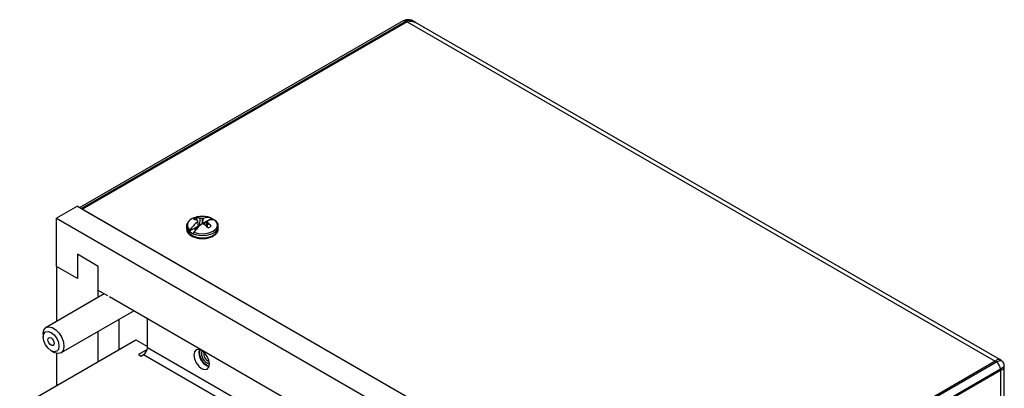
# Model space of a CAD drawing. Header units: inches. Extents: x 0.3 to 43.2, y 0.2 to 48.7.
# Tile 16 of 27: x 0.4 to 8.7, y 45.6 to 48.7. Entities that reach past the tile are written whole.
import ezdxf

# ---------------------------------------------------------------- set-up
doc = ezdxf.new("R2010")
doc.units = ezdxf.units.IN
doc.header["$MEASUREMENT"] = 0

msp = doc.modelspace()

# ---------------------------------------------------------------- linework, layer by layer
at = {"color": 7, "linetype": 'Continuous', "lineweight": 25}
for p, q in [((3.625, 48.7045), (0.8826, 47.1214)), ((3.65, 48.7021), (0.8972, 47.1129)), ((3.6595, 48.6965), (0.9068, 47.1074)), ((3.6256, 48.7049), (3.625, 48.7045)), ((3.6595, 48.6965), (3.65, 48.7021)), ((3.6595, 48.6965), (3.6962, 48.7022)), ((3.6595, 48.6965), (8.6467, 45.8175)), ((3.713, 48.6994), (3.7284, 48.693)), ((3.7284, 48.693), (3.7158, 48.7002)), ((8.6848, 45.8317), (3.7284, 48.693)), ((0.8619, 47.1333), (0.6851, 47.0313)), ((0.8619, 47.1333), (5.9389, 44.2024)), ((0.9068, 47.1074), (0.8972, 47.1129)), ((0.9068, 47.1074), (5.894, 44.2284)), ((0.6851, 47.0313), (5.7621, 44.1004)), ((0.6851, 46.623), (0.6851, 47.0313)), ((1.877, 47.0131), (1.8742, 47.0355)), ((1.8996, 46.9682), (1.9032, 47.0305)), ((1.9225, 46.9829), (1.9225, 47.028)), ((1.9233, 46.9852), (1.9311, 47.0293)), ((1.9992, 47.029), (1.9671, 47.0105)), ((1.9945, 47.0345), (1.9685, 47.0423)), ((1.7875, 46.9619), (1.7875, 46.9435)), ((1.8878, 46.9647), (1.8119, 46.9209)), ((1.8792, 46.9527), (1.8565, 46.9396)), ((1.8878, 46.9647), (1.8792, 46.9527)), ((1.8795, 46.9484), (1.8792, 46.9527)), ((1.88, 46.9998), (1.8878, 46.9647)), ((1.8889, 46.9581), (1.8834, 47.0055)), ((1.8973, 46.9661), (1.8873, 46.9719)), ((1.9644, 47.0089), (1.9233, 46.9852)), ((1.9441, 46.9902), (1.9233, 46.9852)), ((1.9609, 46.9999), (1.9441, 46.9902)), ((1.9451, 46.9737), (1.9441, 46.9902)), ((1.9577, 46.9719), (1.9514, 46.9683)), ((1.9567, 46.9635), (1.9616, 47.0055)), ((1.966, 46.9546), (1.9693, 46.9923)), ((2.0575, 46.9435), (2.0575, 46.9619)), ((1.0386, 46.623), (0.8619, 46.7251)), ((0.8619, 46.7251), (0.8619, 46.521)), ((0.6851, 46.623), (0.6851, 46.1558)), ((0.8619, 46.521), (0.6851, 46.623)), ((1.0386, 46.3599), (1.0386, 46.623)), ((1.0386, 46.4189), (1.0386, 46.623)), ((1.0898, 46.3894), (0.5973, 46.1051)), ((1.1196, 46.3722), (1.0386, 46.4189)), ((5.3134, 43.9511), (1.1337, 46.364)), ((0.7223, 45.8886), (1.3398, 46.245)), ((1.2154, 45.9176), (1.2154, 46.1732)), ((1.4563, 45.9323), (1.4563, 46.1778)), ((0.5714, 46.0479), (0.5714, 46.0236)), ((1.0386, 45.8156), (1.0386, 46.0712)), ((0.3728, 45.4312), (1.3578, 45.9998)), ((1.3578, 45.9998), (1.4563, 45.9429)), ((2.5169, 45.32), (1.4563, 45.9323)), ((0.6387, 45.9069), (0.6598, 45.8948)), ((0.6851, 45.8844), (0.6851, 45.6115)), ((1.454, 45.9171), (1.3806, 45.8748)), ((1.3806, 45.8748), (1.4018, 45.8625)), ((1.4018, 45.8625), (1.4231, 45.8748)), ((1.4231, 45.8748), (2.4837, 45.2624)), ((1.9586, 45.7805), (1.9792, 45.7724)), ((8.6467, 45.8175), (5.894, 44.2284)), ((5.9035, 44.2228), (8.6563, 45.812)), ((8.6467, 45.8175), (8.6563, 45.812)), ((8.6974, 45.8244), (8.6848, 45.8317)), ((8.7209, 45.758), (8.723, 45.7656)), ((8.723, 45.7656), (8.723, 45.7801)), ((8.723, 33.6361), (8.723, 45.7656)), ((8.6916, 45.7507), (5.9389, 44.1616)), ((8.6916, 45.7397), (5.9389, 44.1505)), ((8.6916, 45.7397), (8.7148, 45.7508)), ((8.6916, 45.7397), (8.6916, 45.7507)), ((8.6916, 45.7397), (8.6916, 33.5924))]:
    msp.add_line(p, q, dxfattribs=at)
at = {"color": 8, "linetype": 'Continuous', "lineweight": 25, "flags": 128}
for points in [[(3.7154, 48.698), (3.6988, 48.7077), (3.6888, 48.7098), (3.6659, 48.7086), (3.65, 48.7021), (3.65, 48.7021), (3.65, 48.7021)], [(1.7875, 46.9631), (1.7904, 46.9459), (1.8065, 46.922), (1.8353, 46.9025), (1.8734, 46.8893), (1.9169, 46.8841), (1.961, 46.8872), (2.001, 46.8985), (2.0324, 46.9166), (2.0519, 46.9397), (2.0575, 46.9619)], [(1.7875, 46.9435), (1.7904, 46.9275), (1.8065, 46.9036), (1.8353, 46.884), (1.8734, 46.8709), (1.9169, 46.8656), (1.961, 46.8688), (2.001, 46.8801), (2.0324, 46.8982), (2.0519, 46.9212), (2.0575, 46.9435)], [(8.7208, 45.78), (8.7209, 45.7745), (8.7178, 45.7703), (8.7052, 45.7594), (8.6916, 45.7507), (8.6916, 45.7507), (8.6916, 45.7507)]]:
    msp.add_lwpolyline(points, dxfattribs=at)
at = {"color": 7, "linetype": 'Continuous', "lineweight": 25, "flags": 128}
for points in [[(1.8505, 46.9121), (1.8907, 46.9017), (1.9346, 46.8997), (1.977, 46.9064), (2.0131, 46.921), (2.0384, 46.9418), (2.05, 46.9663), (2.0466, 46.9917), (2.0284, 47.0149)], [(0.5714, 46.0479), (0.5715, 46.0523), (0.5781, 46.0831), (0.5947, 46.1034), (0.619, 46.1109), (0.6483, 46.1047), (0.679, 46.0854), (0.7073, 46.0555), (0.7299, 46.0184), (0.7441, 45.9788), (0.7481, 45.9414), (0.7414, 45.9106), (0.7414, 45.9106)], [(0.701, 45.919), (0.6864, 45.9022), (0.6645, 45.898), (0.6387, 45.9069), (0.613, 45.9277), (0.5911, 45.9572), (0.5765, 45.9909), (0.5714, 46.0236), (0.5765, 46.0504), (0.5912, 46.0672), (0.613, 46.0714), (0.6388, 46.0624), (0.6646, 46.0416), (0.6864, 46.0122), (0.701, 45.9785), (0.7061, 45.9458), (0.701, 45.919)], [(0.6143, 46.0106), (0.62, 46.0172), (0.6286, 46.0188), (0.6388, 46.0153), (0.6489, 46.0071), (0.6575, 45.9955), (0.6633, 45.9822), (0.6653, 45.9694), (0.6633, 45.9588), (0.6575, 45.9522), (0.6489, 45.9505), (0.6387, 45.9541), (0.6286, 45.9623), (0.62, 45.9739), (0.6143, 45.9871), (0.6122, 46), (0.6143, 46.0106)], [(0.7414, 45.9106), (0.7249, 45.8902), (0.7006, 45.8827), (0.6713, 45.889), (0.6598, 45.8948)], [(1.9824, 45.7943), (1.9774, 45.8265), (1.963, 45.8597), (1.9415, 45.8887), (1.9161, 45.9092), (1.8908, 45.918), (1.8693, 45.9138), (1.8549, 45.8973), (1.8499, 45.8709), (1.8549, 45.8387), (1.8693, 45.8055), (1.8908, 45.7765), (1.9161, 45.7561), (1.9415, 45.7472), (1.963, 45.7514), (1.9774, 45.768), (1.9824, 45.7943)]]:
    msp.add_lwpolyline(points, dxfattribs=at)
at = {"color": 8, "linetype": 'Continuous', "lineweight": 25}
for centre, radius, start, end in [((3.6352, 48.6813), 0.0254, 54.5654, 112.23423), ((1.848, 46.9739), 0.0526, 116.55141, 233.30164)]:
    msp.add_arc(centre, radius, start, end, dxfattribs=at)
at = {"color": 7, "linetype": 'Continuous', "lineweight": 25}
for centre, radius, start, end in [((1.9066, 46.8952), 0.1501, 101.55427, 123.17297), ((1.9021, 46.9572), 0.0831, 109.62976, 130.36487), ((1.8368, 46.9013), 0.1197, 71.02721, 84.46672), ((1.869, 46.9188), 0.1167, 72.9763, 87.46593), ((1.9225, 46.8352), 0.2121, 77.49112, 102.50888), ((1.8865, 46.8201), 0.211, 80.17697, 85.46334), ((1.959, 46.8166), 0.2145, 97.47291, 99.80202), ((1.9706, 46.9352), 0.1021, 76.47076, 112.76076), ((2.0046, 46.9156), 0.1021, 76.47076, 112.76076), ((1.9494, 46.9022), 0.1362, 56.55285, 68.55109), ((2.0747, 46.7549), 0.3129, 128.49494, 145.58344), ((2.1087, 46.7353), 0.3129, 128.49494, 145.58344), ((1.8981, 46.9885), 0.0642, 229.58575, 240.07692), ((1.7653, 46.9126), 0.1503, 38.18023, 42.74076), ((2.0628, 46.8914), 0.2126, 147.5461, 149.34286), ((2.0004, 46.721), 0.2733, 106.55713, 108.45245), ((1.8435, 46.7173), 0.2771, 69.21371, 73.4287), ((1.7327, 46.7192), 0.3315, 44.07198, 50.88139), ((2.0925, 46.9021), 0.1668, 139.81254, 141.70735), ((1.7695, 46.8836), 0.2275, 28.53499, 32.39015), ((1.7939, 46.7906), 0.2673, 40.64901, 48.98325), ((1.9429, 47.028), 0.0831, 289.62976, 310.36487), ((1.8913, 47.0192), 0.1264, 231.08081, 248.92456), ((1.3841, 45.9356), 0.0722, 302.60548, 357.39452), ((2.0175, 45.8911), 0.1247, 167.90129, 252.09333), ((2.0257, 45.8944), 0.1321, 170.02177, 239.46965), ((2.0236, 45.8947), 0.1265, 170.08469, 249.90993), ((2.0031, 45.8828), 0.0886, 163.508, 256.48662), ((2.0032, 45.8829), 0.0887, 163.5819, 256.41272), ((2.0057, 45.8843), 0.0725, 170.83868, 249.15594), ((8.6149, 45.7472), 0.0768, 2.60548, 57.39452)]:
    msp.add_arc(centre, radius, start, end, dxfattribs=at)
for points, knots in [([(3.7159, 48.6988), (3.7112, 48.7019), (3.6979, 48.7105), (3.6725, 48.7161), (3.6453, 48.7144), (3.6311, 48.7073), (3.6258, 48.7046)], [0, 0, 0, 0, 0.173651, 0.492292, 0.806825, 1, 1, 1, 1]), ([(3.6962, 48.7022), (3.6962, 48.7022), (3.702, 48.7019), (3.7075, 48.7007), (3.713, 48.6994)], [0, 0, 0, 0, 0.000213, 1, 1, 1, 1]), ([(1.8307, 47.025), (1.8254, 47.0217), (1.8112, 47.0127), (1.7958, 46.9941), (1.7867, 46.9753), (1.7883, 46.9651), (1.7885, 46.9634)], [0, 0, 0, 0, 0.2140672, 0.5816022, 0.9280031, 1, 1, 1, 1]), ([(1.9992, 47.029), (1.9991, 47.029), (1.999, 47.0299), (1.9982, 47.0319), (1.9966, 47.0337), (1.995, 47.0343), (1.9945, 47.0345)], [0, 0, 0, 0, 0.009218, 0.295375, 0.779161, 1, 1, 1, 1]), ([(1.7885, 46.9449), (1.7888, 46.9376), (1.7893, 46.9214), (1.8046, 46.8991), (1.8289, 46.8797), (1.8623, 46.8654), (1.9017, 46.8579), (1.9434, 46.8579), (1.9832, 46.8655), (2.0179, 46.8805), (2.0424, 46.9012), (2.0564, 46.9234), (2.056, 46.9378), (2.0559, 46.9435)], [0, 0, 0, 0, 0.074089, 0.162989, 0.255488, 0.353499, 0.45283, 0.55199, 0.651504, 0.751968, 0.854186, 0.942423, 1, 1, 1, 1]), ([(1.8166, 46.9317), (1.8156, 46.9302), (1.8136, 46.927), (1.8124, 46.9232), (1.812, 46.9212), (1.8119, 46.9209)], [0, 0, 0, 0, 0.4421018, 0.9288664, 1, 1, 1, 1]), ([(2.0559, 46.962), (2.0563, 46.9657), (2.0576, 46.9781), (2.0483, 46.9968), (2.0355, 47.0082), (2.0299, 47.0132)], [0, 0, 0, 0, 0.191195, 0.64841, 1, 1, 1, 1]), ([(1.8505, 46.9121), (1.8496, 46.9106), (1.8476, 46.9074), (1.8463, 46.9036), (1.8459, 46.9016), (1.8459, 46.9013)], [0, 0, 0, 0, 0.442102, 0.928866, 1, 1, 1, 1]), ([(8.6773, 45.8337), (8.6743, 45.8334), (8.6653, 45.8327), (8.6541, 45.8236), (8.6467, 45.8175)], [0, 0, 0, 0, 0.3355745, 1, 1, 1, 1]), ([(8.6849, 45.8317), (8.6849, 45.8317), (8.6827, 45.8329), (8.68, 45.8333), (8.6773, 45.8337)], [0, 0, 0, 0, 0.001608, 1, 1, 1, 1]), ([(8.7226, 45.7797), (8.7227, 45.7805), (8.7238, 45.7871), (8.7199, 45.7999), (8.7112, 45.815), (8.7019, 45.8213), (8.6975, 45.8242)], [0, 0, 0, 0, 0.0448692, 0.3748666, 0.7116033, 1, 1, 1, 1]), ([(8.7148, 45.7508), (8.7148, 45.7508), (8.7175, 45.7531), (8.7192, 45.7555), (8.7209, 45.758)], [0, 0, 0, 0, 0.00019, 1, 1, 1, 1])]:
    msp.add_open_spline(points, degree=3, knots=knots, dxfattribs=at)
at = {"color": 8, "linetype": 'Continuous', "lineweight": 25}
msp.add_open_spline([(8.6563, 45.812), (8.6563, 45.812), (8.6614, 45.8149), (8.6728, 45.8209), (8.6841, 45.8246), (8.6932, 45.826), (8.6951, 45.824), (8.6963, 45.8227)], degree=3, knots=[0, 0, 0, 0, 0.000028, 0.251197, 0.59431, 0.744997, 1, 1, 1, 1], dxfattribs=at)

doc.saveas('drawing.dxf')
